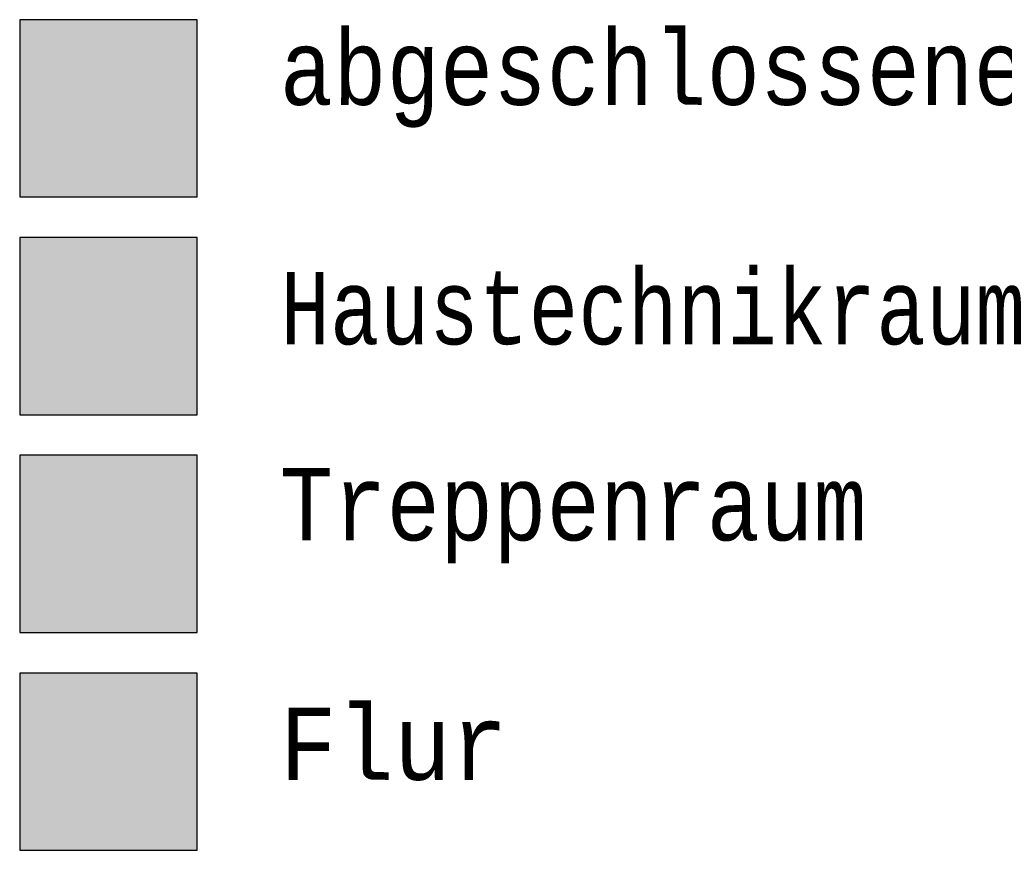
# Model space of a CAD drawing. Header units: metres. Extents: x -5 to 193, y -5 to 104.
# Tile 2 of 25: x -5.3529 to -5.3188, y -4.9648 to -4.9361. Entities that reach past the tile are written whole.
import ezdxf

# ---------------------------------------------------------------- set-up
doc = ezdxf.new("R2010")
doc.units = ezdxf.units.M
doc.linetypes.add('AUSGEZOGEN', pattern=[0])
doc.linetypes.add('LINIE_9', pattern=[0.0003, 0, -0.0003])
doc.layers.add('XR$4$STANDARD', color=7, linetype='Continuous', lineweight=25)
doc.styles.add('LUCIDACONSOLE', font='LUCON.TTF')

msp = doc.modelspace()

# ---------------------------------------------------------------- hatches: boundary and pattern name
at = {"layer": 'XR$4$STANDARD', "linetype": 'LINIE_9', "lineweight": 70, "true_color": 0xa8ffff}
msp.add_hatch(color=131, dxfattribs=at).paths.add_polyline_path([(-5.352854, -4.936065), (-5.352854, -4.94219), (-5.346729, -4.94219), (-5.346729, -4.936065)])
at = {"layer": 'XR$4$STANDARD', "linetype": 'LINIE_9', "lineweight": 70, "true_color": 0xecec00}
msp.add_hatch(color=2, dxfattribs=at).paths.add_polyline_path([(-5.352854, -4.943589), (-5.352854, -4.949714), (-5.346729, -4.949714), (-5.346729, -4.943589)])
at = {"layer": 'XR$4$STANDARD', "linetype": 'AUSGEZOGEN', "lineweight": 70, "true_color": 0x70ff70}
msp.add_hatch(color=91, dxfattribs=at).paths.add_polyline_path([(-5.352854, -4.951112), (-5.352854, -4.957237), (-5.346729, -4.957237), (-5.346729, -4.951112)])
at = {"layer": 'XR$4$STANDARD', "linetype": 'AUSGEZOGEN', "lineweight": 70, "true_color": 0xc4ffc4}
msp.add_hatch(color=254, dxfattribs=at).paths.add_polyline_path([(-5.352854, -4.958636), (-5.352854, -4.964761), (-5.346729, -4.964761), (-5.346729, -4.958636)])

# ---------------------------------------------------------------- linework, layer by layer
at = {"layer": 'XR$4$STANDARD', "color": 3, "linetype": 'AUSGEZOGEN', "lineweight": 25}
for p, q in [((-5.346729, -4.936065), (-5.352854, -4.936065)), ((-5.352854, -4.936065), (-5.352854, -4.94219)), ((-5.346729, -4.94219), (-5.346729, -4.936065)), ((-5.352854, -4.94219), (-5.346729, -4.94219)), ((-5.346729, -4.943589), (-5.352854, -4.943589)), ((-5.352854, -4.943589), (-5.352854, -4.949714)), ((-5.346729, -4.949714), (-5.346729, -4.943589)), ((-5.352854, -4.949714), (-5.346729, -4.949714)), ((-5.346729, -4.951112), (-5.352854, -4.951112)), ((-5.352854, -4.951112), (-5.352854, -4.957237)), ((-5.346729, -4.957237), (-5.346729, -4.951112)), ((-5.352854, -4.957237), (-5.346729, -4.957237)), ((-5.346729, -4.958636), (-5.352854, -4.958636)), ((-5.352854, -4.958636), (-5.352854, -4.964761)), ((-5.346729, -4.964761), (-5.346729, -4.958636)), ((-5.352854, -4.964761), (-5.346729, -4.964761))]:
    msp.add_line(p, q, dxfattribs=at)

# ---------------------------------------------------------------- texts
at = {"layer": 'XR$4$STANDARD', "color": 0, "linetype": 'AUSGEZOGEN', "lineweight": 25, "char_height": 0.0025, "attachment_point": 7, "style": 'LUCIDACONSOLE'}
for s, insert, width in [('\\W0.87;abgeschlossene\\~Nutzungseinheit', (-5.34387, -4.939794), 0.06322734), ('\\W0.87;Haustechnikraum', (-5.34387, -4.947318), 0.03216219), ('\\W0.87;Treppenraum', (-5.34387, -4.954842), 0.02387168), ('\\W0.93;Flur', (-5.34387, -4.962365), 0.00944977)]:
    msp.add_mtext(s, dxfattribs=dict(at, insert=insert, width=width))

doc.saveas('drawing.dxf')
